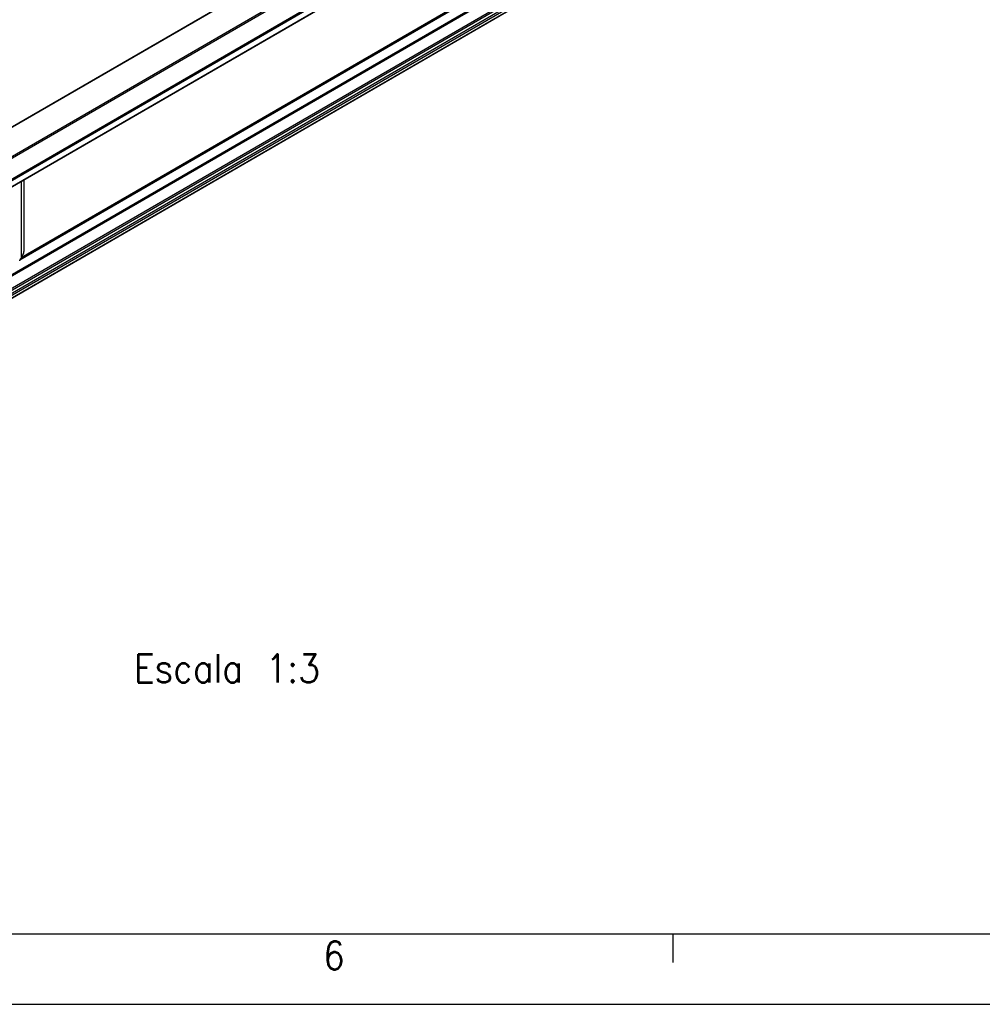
# Model space of a CAD drawing. Header units: millimetres. Extents: x -746 to 1106, y -92 to 517.
# Tile 21 of 55: x -197 to -128, y -92 to -22. Entities that reach past the tile are written whole.
import ezdxf

# ---------------------------------------------------------------- set-up
doc = ezdxf.new("R2010")
doc.units = ezdxf.units.MM
doc.layers.add('1', color=7, linetype='Continuous')
doc.styles.add('CONVERTER_12', font='txt.shx', dxfattribs={"width": 0.9})

# ---------------------------------------------------------------- blocks, each defined once
blk = doc.blocks.new('SOPORTE_SV2-T__53', base_point=(-754.21, -216))
at = {"color": 7, "linetype": 'Continuous'}
for p, q in [((-170.81, 153.09), (-754.17, -184.55)), ((-747.05, -187), (-165.72, 149.45)), ((-736.58, -187.02), (-174.43, 138.34)), ((-173.33, 115.28), (-735.48, -210.08)), ((-588.77, -116.38), (-588.77, -101.47))]:
    blk.add_line(p, q, dxfattribs=at)
at = {"color": 3, "linetype": 'Continuous'}
for p, q in [((-747.25, -186.72), (-165.72, 149.85)), ((-736.68, -185.38), (-174.53, 139.98)), ((-736.54, -185.62), (-174.39, 139.73)), ((-736.54, -186.93), (-174.39, 138.43)), ((-174.53, 119.59), (-736.68, -205.77)), ((-174.39, 119.35), (-736.54, -206.01)), ((-174.39, 116.75), (-736.54, -208.61)), ((-174.18, 116.48), (-736.33, -208.87)), ((-173.3, 115.31), (-735.45, -210.05)), ((-173.08, 116.47), (-735.23, -208.89)), ((-172.89, 116.14), (-735.03, -209.22)), ((-324.66, 34.83), (-589.67, -118.55)), ((-325.14, 34.88), (-589.36, -118.05)), ((-502.16, -38.69), (-640.77, -118.92)), ((-502.26, -38.82), (-640.48, -118.81)), ((-589.34, -118.01), (-589.34, -101.8))]:
    blk.add_line(p, q, dxfattribs=at)
at = {"color": 7, "linetype": 'Continuous'}
for points, knots in [([(-589.34, -118.01), (-589.25, -117.88), (-589.09, -117.62), (-588.91, -117.21), (-588.8, -116.79), (-588.78, -116.51), (-588.77, -116.38)], [0, 0, 0, 0, 0.46252, 0.918518, 1.352276, 1.750693, 1.750693, 1.750693, 1.750693]), ([(-589.34, -118.01), (-589.38, -118.08), (-589.46, -118.2), (-589.58, -118.38), (-589.67, -118.55), (-589.72, -118.67), (-589.74, -118.73)], [0, 0, 0, 0, 0.227351, 0.4425519, 0.6419126, 0.8214453, 0.8214453, 0.8214453, 0.8214453])]:
    blk.add_open_spline(points, degree=3, knots=knots, dxfattribs=at)
blk = doc.blocks.new('Iso4', base_point=(-688.05, -165.15))
blk.add_blockref('SOPORTE_SV2-T__53', (-754.21, -216))
at = {"layer": '1', "color": 2, "insert": (-545.66, -190.26), "char_height": 6, "attachment_point": 2, "line_spacing_factor": 1.20048, "style": 'CONVERTER_12'}
blk.add_mtext(' \\PEscala 1:3', dxfattribs=at)
blk = doc.blocks.new('_A1', base_point=(89.413, -87.216))
at = {"layer": '1', "color": 7, "linetype": 'Continuous'}
blk.add_line((-725.587, -87.216), (89.413, -87.216), dxfattribs=at)
at = {"layer": '1', "color": 2, "linetype": 'Continuous'}
for p, q in [((-150.293, -87.263), (-150.293, -89.263)), ((-745.587, -92.216), (94.413, -92.216))]:
    blk.add_line(p, q, dxfattribs=at)
at = {"layer": '1', "color": 2, "insert": (-175.076, -88.763), "char_height": 2, "attachment_point": 4, "line_spacing_factor": 1.20048, "style": 'CONVERTER_12'}
blk.add_mtext('6', dxfattribs=at)

msp = doc.modelspace()

# ---------------------------------------------------------------- block references
msp.add_blockref('_A1', (89.413, -87.216))
at = {"xscale": 0.33333333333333, "yscale": 0.33333333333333, "zscale": 0.33333333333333}
msp.add_blockref('Iso4', (-229.35, -55.05), dxfattribs=at)

doc.saveas('drawing.dxf')
